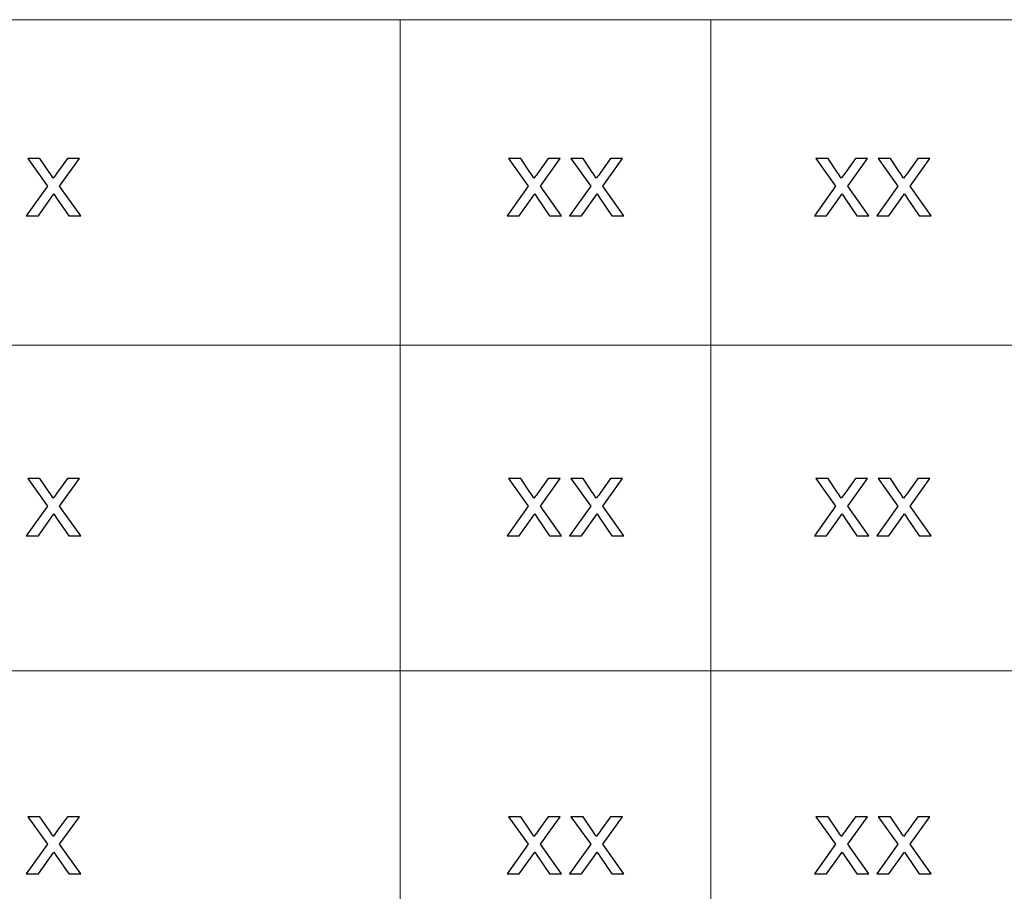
# Model space of a CAD drawing. Header units: millimetres. Extents: x -371 to 373, y -280 to 256.
# Tile 84 of 103: x 126 to 164, y -246 to -213. Entities that reach past the tile are written whole.
import ezdxf

# ---------------------------------------------------------------- set-up
doc = ezdxf.new("R2010")
doc.units = ezdxf.units.MM
doc.header["$MEASUREMENT"] = 0
doc.layers.add('layer 1', color=7, linetype='Continuous')

msp = doc.modelspace()

# ---------------------------------------------------------------- linework, layer by layer
at = {"layer": 'layer 1', "lineweight": 9}
for points in [[(107.3648, -212.6214), (107.3648, -212.6214), (241.1757, -212.6214), (241.1757, -212.6214)], [(140.8175, -212.6214), (140.8175, -212.6214), (140.8175, -262.7446), (140.8175, -262.7446)], [(152.7649, -212.6214), (152.7649, -212.6214), (152.7649, -262.7446), (152.7649, -262.7446)], [(107.3648, -225.1522), (107.3648, -225.1522), (241.1757, -225.1522), (241.1757, -225.1522)], [(95.4174, -237.683), (95.4174, -237.683), (241.1757, -237.683), (241.1757, -237.683)]]:
    msp.add_open_spline(points, degree=3, dxfattribs=at)
at = {"layer": 'layer 1', "color": 250}
for points in [[(126.4374, -220.1662), (126.4374, -220.1662), (127.2552, -219.0281), (127.2552, -219.0281), (127.2552, -219.0281), (127.2552, -219.0281), (126.4979, -217.9691), (126.4979, -217.9691), (126.4979, -217.9691), (126.4979, -217.9691), (126.9646, -217.9691), (126.9646, -217.9691), (126.9646, -217.9691), (126.9646, -217.9691), (127.3185, -218.4877), (127.3185, -218.4877), (127.3185, -218.4877), (127.3839, -218.5851), (127.4357, -218.6641), (127.4724, -218.7262), (127.4724, -218.7262), (127.5364, -218.638), (127.5932, -218.5583), (127.6442, -218.487), (127.6442, -218.487), (127.6442, -218.487), (128.0168, -217.9691), (128.0168, -217.9691), (128.0168, -217.9691), (128.0168, -217.9691), (128.4807, -217.9691), (128.4807, -217.9691), (128.4807, -217.9691), (128.4807, -217.9691), (127.7191, -219.0281), (127.7191, -219.0281), (127.7191, -219.0281), (127.7191, -219.0281), (128.5304, -220.1662), (128.5304, -220.1662), (128.5304, -220.1662), (128.5304, -220.1662), (128.0686, -220.1662), (128.0686, -220.1662), (128.0686, -220.1662), (128.0686, -220.1662), (127.6054, -219.4889), (127.6054, -219.4889), (127.6054, -219.4889), (127.6054, -219.4889), (127.4997, -219.3259), (127.4997, -219.3259), (127.4997, -219.3259), (127.4997, -219.3259), (126.9013, -220.1662), (126.9013, -220.1662), (126.9013, -220.1662), (126.9013, -220.1662), (126.4374, -220.1662), (126.4374, -220.1662)], [(144.9266, -220.1662), (144.9266, -220.1662), (145.7444, -219.0281), (145.7444, -219.0281), (145.7444, -219.0281), (145.7444, -219.0281), (144.9871, -217.9691), (144.9871, -217.9691), (144.9871, -217.9691), (144.9871, -217.9691), (145.4539, -217.9691), (145.4539, -217.9691), (145.4539, -217.9691), (145.4539, -217.9691), (145.8077, -218.4877), (145.8077, -218.4877), (145.8077, -218.4877), (145.8731, -218.5851), (145.9249, -218.6641), (145.9616, -218.7262), (145.9616, -218.7262), (146.0256, -218.638), (146.0824, -218.5583), (146.1335, -218.487), (146.1335, -218.487), (146.1335, -218.487), (146.506, -217.9691), (146.506, -217.9691), (146.506, -217.9691), (146.506, -217.9691), (146.97, -217.9691), (146.97, -217.9691), (146.97, -217.9691), (146.97, -217.9691), (146.2083, -219.0281), (146.2083, -219.0281), (146.2083, -219.0281), (146.2083, -219.0281), (147.0196, -220.1662), (147.0196, -220.1662), (147.0196, -220.1662), (147.0196, -220.1662), (146.5578, -220.1662), (146.5578, -220.1662), (146.5578, -220.1662), (146.5578, -220.1662), (146.0946, -219.4889), (146.0946, -219.4889), (146.0946, -219.4889), (146.0946, -219.4889), (145.9889, -219.3259), (145.9889, -219.3259), (145.9889, -219.3259), (145.9889, -219.3259), (145.3906, -220.1662), (145.3906, -220.1662), (145.3906, -220.1662), (145.3906, -220.1662), (144.9266, -220.1662), (144.9266, -220.1662)], [(147.3241, -220.1662), (147.3241, -220.1662), (148.1418, -219.0281), (148.1418, -219.0281), (148.1418, -219.0281), (148.1418, -219.0281), (147.3845, -217.9691), (147.3845, -217.9691), (147.3845, -217.9691), (147.3845, -217.9691), (147.8513, -217.9691), (147.8513, -217.9691), (147.8513, -217.9691), (147.8513, -217.9691), (148.2051, -218.4877), (148.2051, -218.4877), (148.2051, -218.4877), (148.2706, -218.5851), (148.3224, -218.6641), (148.3591, -218.7262), (148.3591, -218.7262), (148.4231, -218.638), (148.4798, -218.5583), (148.5309, -218.487), (148.5309, -218.487), (148.5309, -218.487), (148.9035, -217.9691), (148.9035, -217.9691), (148.9035, -217.9691), (148.9035, -217.9691), (149.3674, -217.9691), (149.3674, -217.9691), (149.3674, -217.9691), (149.3674, -217.9691), (148.6057, -219.0281), (148.6057, -219.0281), (148.6057, -219.0281), (148.6057, -219.0281), (149.4171, -220.1662), (149.4171, -220.1662), (149.4171, -220.1662), (149.4171, -220.1662), (148.9553, -220.1662), (148.9553, -220.1662), (148.9553, -220.1662), (148.9553, -220.1662), (148.4921, -219.4889), (148.4921, -219.4889), (148.4921, -219.4889), (148.4921, -219.4889), (148.3864, -219.3259), (148.3864, -219.3259), (148.3864, -219.3259), (148.3864, -219.3259), (147.788, -220.1662), (147.788, -220.1662), (147.788, -220.1662), (147.788, -220.1662), (147.3241, -220.1662), (147.3241, -220.1662)], [(156.7446, -220.1662), (156.7446, -220.1662), (157.5624, -219.0281), (157.5624, -219.0281), (157.5624, -219.0281), (157.5624, -219.0281), (156.8051, -217.9691), (156.8051, -217.9691), (156.8051, -217.9691), (156.8051, -217.9691), (157.2719, -217.9691), (157.2719, -217.9691), (157.2719, -217.9691), (157.2719, -217.9691), (157.6257, -218.4877), (157.6257, -218.4877), (157.6257, -218.4877), (157.6911, -218.5851), (157.7429, -218.6641), (157.7796, -218.7262), (157.7796, -218.7262), (157.8436, -218.638), (157.9004, -218.5583), (157.9515, -218.487), (157.9515, -218.487), (157.9515, -218.487), (158.324, -217.9691), (158.324, -217.9691), (158.324, -217.9691), (158.324, -217.9691), (158.788, -217.9691), (158.788, -217.9691), (158.788, -217.9691), (158.788, -217.9691), (158.0263, -219.0281), (158.0263, -219.0281), (158.0263, -219.0281), (158.0263, -219.0281), (158.8376, -220.1662), (158.8376, -220.1662), (158.8376, -220.1662), (158.8376, -220.1662), (158.3758, -220.1662), (158.3758, -220.1662), (158.3758, -220.1662), (158.3758, -220.1662), (157.9126, -219.4889), (157.9126, -219.4889), (157.9126, -219.4889), (157.9126, -219.4889), (157.8069, -219.3259), (157.8069, -219.3259), (157.8069, -219.3259), (157.8069, -219.3259), (157.2086, -220.1662), (157.2086, -220.1662), (157.2086, -220.1662), (157.2086, -220.1662), (156.7446, -220.1662), (156.7446, -220.1662)], [(159.1421, -220.1662), (159.1421, -220.1662), (159.9598, -219.0281), (159.9598, -219.0281), (159.9598, -219.0281), (159.9598, -219.0281), (159.2025, -217.9691), (159.2025, -217.9691), (159.2025, -217.9691), (159.2025, -217.9691), (159.6693, -217.9691), (159.6693, -217.9691), (159.6693, -217.9691), (159.6693, -217.9691), (160.0231, -218.4877), (160.0231, -218.4877), (160.0231, -218.4877), (160.0886, -218.5851), (160.1404, -218.6641), (160.1771, -218.7262), (160.1771, -218.7262), (160.2411, -218.638), (160.2978, -218.5583), (160.3489, -218.487), (160.3489, -218.487), (160.3489, -218.487), (160.7215, -217.9691), (160.7215, -217.9691), (160.7215, -217.9691), (160.7215, -217.9691), (161.1854, -217.9691), (161.1854, -217.9691), (161.1854, -217.9691), (161.1854, -217.9691), (160.4237, -219.0281), (160.4237, -219.0281), (160.4237, -219.0281), (160.4237, -219.0281), (161.2351, -220.1662), (161.2351, -220.1662), (161.2351, -220.1662), (161.2351, -220.1662), (160.7733, -220.1662), (160.7733, -220.1662), (160.7733, -220.1662), (160.7733, -220.1662), (160.3101, -219.4889), (160.3101, -219.4889), (160.3101, -219.4889), (160.3101, -219.4889), (160.2044, -219.3259), (160.2044, -219.3259), (160.2044, -219.3259), (160.2044, -219.3259), (159.606, -220.1662), (159.606, -220.1662), (159.606, -220.1662), (159.606, -220.1662), (159.1421, -220.1662), (159.1421, -220.1662)], [(126.4374, -232.4796), (126.4374, -232.4796), (127.2552, -231.3415), (127.2552, -231.3415), (127.2552, -231.3415), (127.2552, -231.3415), (126.4979, -230.2825), (126.4979, -230.2825), (126.4979, -230.2825), (126.4979, -230.2825), (126.9646, -230.2825), (126.9646, -230.2825), (126.9646, -230.2825), (126.9646, -230.2825), (127.3185, -230.8011), (127.3185, -230.8011), (127.3185, -230.8011), (127.3839, -230.8985), (127.4357, -230.9775), (127.4724, -231.0396), (127.4724, -231.0396), (127.5364, -230.9514), (127.5932, -230.8717), (127.6442, -230.8004), (127.6442, -230.8004), (127.6442, -230.8004), (128.0168, -230.2825), (128.0168, -230.2825), (128.0168, -230.2825), (128.0168, -230.2825), (128.4807, -230.2825), (128.4807, -230.2825), (128.4807, -230.2825), (128.4807, -230.2825), (127.7191, -231.3415), (127.7191, -231.3415), (127.7191, -231.3415), (127.7191, -231.3415), (128.5304, -232.4796), (128.5304, -232.4796), (128.5304, -232.4796), (128.5304, -232.4796), (128.0686, -232.4796), (128.0686, -232.4796), (128.0686, -232.4796), (128.0686, -232.4796), (127.6054, -231.8023), (127.6054, -231.8023), (127.6054, -231.8023), (127.6054, -231.8023), (127.4997, -231.6393), (127.4997, -231.6393), (127.4997, -231.6393), (127.4997, -231.6393), (126.9013, -232.4796), (126.9013, -232.4796), (126.9013, -232.4796), (126.9013, -232.4796), (126.4374, -232.4796), (126.4374, -232.4796)], [(144.9266, -232.4796), (144.9266, -232.4796), (145.7444, -231.3415), (145.7444, -231.3415), (145.7444, -231.3415), (145.7444, -231.3415), (144.9871, -230.2825), (144.9871, -230.2825), (144.9871, -230.2825), (144.9871, -230.2825), (145.4539, -230.2825), (145.4539, -230.2825), (145.4539, -230.2825), (145.4539, -230.2825), (145.8077, -230.8011), (145.8077, -230.8011), (145.8077, -230.8011), (145.8731, -230.8985), (145.9249, -230.9775), (145.9616, -231.0396), (145.9616, -231.0396), (146.0256, -230.9514), (146.0824, -230.8717), (146.1335, -230.8004), (146.1335, -230.8004), (146.1335, -230.8004), (146.506, -230.2825), (146.506, -230.2825), (146.506, -230.2825), (146.506, -230.2825), (146.97, -230.2825), (146.97, -230.2825), (146.97, -230.2825), (146.97, -230.2825), (146.2083, -231.3415), (146.2083, -231.3415), (146.2083, -231.3415), (146.2083, -231.3415), (147.0196, -232.4796), (147.0196, -232.4796), (147.0196, -232.4796), (147.0196, -232.4796), (146.5578, -232.4796), (146.5578, -232.4796), (146.5578, -232.4796), (146.5578, -232.4796), (146.0946, -231.8023), (146.0946, -231.8023), (146.0946, -231.8023), (146.0946, -231.8023), (145.9889, -231.6393), (145.9889, -231.6393), (145.9889, -231.6393), (145.9889, -231.6393), (145.3906, -232.4796), (145.3906, -232.4796), (145.3906, -232.4796), (145.3906, -232.4796), (144.9266, -232.4796), (144.9266, -232.4796)], [(147.3241, -232.4796), (147.3241, -232.4796), (148.1418, -231.3415), (148.1418, -231.3415), (148.1418, -231.3415), (148.1418, -231.3415), (147.3845, -230.2825), (147.3845, -230.2825), (147.3845, -230.2825), (147.3845, -230.2825), (147.8513, -230.2825), (147.8513, -230.2825), (147.8513, -230.2825), (147.8513, -230.2825), (148.2051, -230.8011), (148.2051, -230.8011), (148.2051, -230.8011), (148.2706, -230.8985), (148.3224, -230.9775), (148.3591, -231.0396), (148.3591, -231.0396), (148.4231, -230.9514), (148.4798, -230.8717), (148.5309, -230.8004), (148.5309, -230.8004), (148.5309, -230.8004), (148.9035, -230.2825), (148.9035, -230.2825), (148.9035, -230.2825), (148.9035, -230.2825), (149.3674, -230.2825), (149.3674, -230.2825), (149.3674, -230.2825), (149.3674, -230.2825), (148.6057, -231.3415), (148.6057, -231.3415), (148.6057, -231.3415), (148.6057, -231.3415), (149.4171, -232.4796), (149.4171, -232.4796), (149.4171, -232.4796), (149.4171, -232.4796), (148.9553, -232.4796), (148.9553, -232.4796), (148.9553, -232.4796), (148.9553, -232.4796), (148.4921, -231.8023), (148.4921, -231.8023), (148.4921, -231.8023), (148.4921, -231.8023), (148.3864, -231.6393), (148.3864, -231.6393), (148.3864, -231.6393), (148.3864, -231.6393), (147.788, -232.4796), (147.788, -232.4796), (147.788, -232.4796), (147.788, -232.4796), (147.3241, -232.4796), (147.3241, -232.4796)], [(156.7446, -232.4796), (156.7446, -232.4796), (157.5624, -231.3415), (157.5624, -231.3415), (157.5624, -231.3415), (157.5624, -231.3415), (156.8051, -230.2825), (156.8051, -230.2825), (156.8051, -230.2825), (156.8051, -230.2825), (157.2719, -230.2825), (157.2719, -230.2825), (157.2719, -230.2825), (157.2719, -230.2825), (157.6257, -230.8011), (157.6257, -230.8011), (157.6257, -230.8011), (157.6911, -230.8985), (157.7429, -230.9775), (157.7796, -231.0396), (157.7796, -231.0396), (157.8436, -230.9514), (157.9004, -230.8717), (157.9515, -230.8004), (157.9515, -230.8004), (157.9515, -230.8004), (158.324, -230.2825), (158.324, -230.2825), (158.324, -230.2825), (158.324, -230.2825), (158.788, -230.2825), (158.788, -230.2825), (158.788, -230.2825), (158.788, -230.2825), (158.0263, -231.3415), (158.0263, -231.3415), (158.0263, -231.3415), (158.0263, -231.3415), (158.8376, -232.4796), (158.8376, -232.4796), (158.8376, -232.4796), (158.8376, -232.4796), (158.3758, -232.4796), (158.3758, -232.4796), (158.3758, -232.4796), (158.3758, -232.4796), (157.9126, -231.8023), (157.9126, -231.8023), (157.9126, -231.8023), (157.9126, -231.8023), (157.8069, -231.6393), (157.8069, -231.6393), (157.8069, -231.6393), (157.8069, -231.6393), (157.2086, -232.4796), (157.2086, -232.4796), (157.2086, -232.4796), (157.2086, -232.4796), (156.7446, -232.4796), (156.7446, -232.4796)], [(159.1421, -232.4796), (159.1421, -232.4796), (159.9598, -231.3415), (159.9598, -231.3415), (159.9598, -231.3415), (159.9598, -231.3415), (159.2025, -230.2825), (159.2025, -230.2825), (159.2025, -230.2825), (159.2025, -230.2825), (159.6693, -230.2825), (159.6693, -230.2825), (159.6693, -230.2825), (159.6693, -230.2825), (160.0231, -230.8011), (160.0231, -230.8011), (160.0231, -230.8011), (160.0886, -230.8985), (160.1404, -230.9775), (160.1771, -231.0396), (160.1771, -231.0396), (160.2411, -230.9514), (160.2978, -230.8717), (160.3489, -230.8004), (160.3489, -230.8004), (160.3489, -230.8004), (160.7215, -230.2825), (160.7215, -230.2825), (160.7215, -230.2825), (160.7215, -230.2825), (161.1854, -230.2825), (161.1854, -230.2825), (161.1854, -230.2825), (161.1854, -230.2825), (160.4237, -231.3415), (160.4237, -231.3415), (160.4237, -231.3415), (160.4237, -231.3415), (161.2351, -232.4796), (161.2351, -232.4796), (161.2351, -232.4796), (161.2351, -232.4796), (160.7733, -232.4796), (160.7733, -232.4796), (160.7733, -232.4796), (160.7733, -232.4796), (160.3101, -231.8023), (160.3101, -231.8023), (160.3101, -231.8023), (160.3101, -231.8023), (160.2044, -231.6393), (160.2044, -231.6393), (160.2044, -231.6393), (160.2044, -231.6393), (159.606, -232.4796), (159.606, -232.4796), (159.606, -232.4796), (159.606, -232.4796), (159.1421, -232.4796), (159.1421, -232.4796)], [(126.4374, -245.4921), (126.4374, -245.4921), (127.2552, -244.354), (127.2552, -244.354), (127.2552, -244.354), (127.2552, -244.354), (126.4979, -243.295), (126.4979, -243.295), (126.4979, -243.295), (126.4979, -243.295), (126.9646, -243.295), (126.9646, -243.295), (126.9646, -243.295), (126.9646, -243.295), (127.3185, -243.8136), (127.3185, -243.8136), (127.3185, -243.8136), (127.3839, -243.911), (127.4357, -243.99), (127.4724, -244.0521), (127.4724, -244.0521), (127.5364, -243.9639), (127.5932, -243.8842), (127.6442, -243.8129), (127.6442, -243.8129), (127.6442, -243.8129), (128.0168, -243.295), (128.0168, -243.295), (128.0168, -243.295), (128.0168, -243.295), (128.4807, -243.295), (128.4807, -243.295), (128.4807, -243.295), (128.4807, -243.295), (127.7191, -244.354), (127.7191, -244.354), (127.7191, -244.354), (127.7191, -244.354), (128.5304, -245.4921), (128.5304, -245.4921), (128.5304, -245.4921), (128.5304, -245.4921), (128.0686, -245.4921), (128.0686, -245.4921), (128.0686, -245.4921), (128.0686, -245.4921), (127.6054, -244.8148), (127.6054, -244.8148), (127.6054, -244.8148), (127.6054, -244.8148), (127.4997, -244.6518), (127.4997, -244.6518), (127.4997, -244.6518), (127.4997, -244.6518), (126.9013, -245.4921), (126.9013, -245.4921), (126.9013, -245.4921), (126.9013, -245.4921), (126.4374, -245.4921), (126.4374, -245.4921)], [(144.9266, -245.4921), (144.9266, -245.4921), (145.7444, -244.354), (145.7444, -244.354), (145.7444, -244.354), (145.7444, -244.354), (144.9871, -243.295), (144.9871, -243.295), (144.9871, -243.295), (144.9871, -243.295), (145.4539, -243.295), (145.4539, -243.295), (145.4539, -243.295), (145.4539, -243.295), (145.8077, -243.8136), (145.8077, -243.8136), (145.8077, -243.8136), (145.8731, -243.911), (145.9249, -243.99), (145.9616, -244.0521), (145.9616, -244.0521), (146.0256, -243.9639), (146.0824, -243.8842), (146.1335, -243.8129), (146.1335, -243.8129), (146.1335, -243.8129), (146.506, -243.295), (146.506, -243.295), (146.506, -243.295), (146.506, -243.295), (146.97, -243.295), (146.97, -243.295), (146.97, -243.295), (146.97, -243.295), (146.2083, -244.354), (146.2083, -244.354), (146.2083, -244.354), (146.2083, -244.354), (147.0196, -245.4921), (147.0196, -245.4921), (147.0196, -245.4921), (147.0196, -245.4921), (146.5578, -245.4921), (146.5578, -245.4921), (146.5578, -245.4921), (146.5578, -245.4921), (146.0946, -244.8148), (146.0946, -244.8148), (146.0946, -244.8148), (146.0946, -244.8148), (145.9889, -244.6518), (145.9889, -244.6518), (145.9889, -244.6518), (145.9889, -244.6518), (145.3906, -245.4921), (145.3906, -245.4921), (145.3906, -245.4921), (145.3906, -245.4921), (144.9266, -245.4921), (144.9266, -245.4921)], [(147.3241, -245.4921), (147.3241, -245.4921), (148.1418, -244.354), (148.1418, -244.354), (148.1418, -244.354), (148.1418, -244.354), (147.3845, -243.295), (147.3845, -243.295), (147.3845, -243.295), (147.3845, -243.295), (147.8513, -243.295), (147.8513, -243.295), (147.8513, -243.295), (147.8513, -243.295), (148.2051, -243.8136), (148.2051, -243.8136), (148.2051, -243.8136), (148.2706, -243.911), (148.3224, -243.99), (148.3591, -244.0521), (148.3591, -244.0521), (148.4231, -243.9639), (148.4798, -243.8842), (148.5309, -243.8129), (148.5309, -243.8129), (148.5309, -243.8129), (148.9035, -243.295), (148.9035, -243.295), (148.9035, -243.295), (148.9035, -243.295), (149.3674, -243.295), (149.3674, -243.295), (149.3674, -243.295), (149.3674, -243.295), (148.6057, -244.354), (148.6057, -244.354), (148.6057, -244.354), (148.6057, -244.354), (149.4171, -245.4921), (149.4171, -245.4921), (149.4171, -245.4921), (149.4171, -245.4921), (148.9553, -245.4921), (148.9553, -245.4921), (148.9553, -245.4921), (148.9553, -245.4921), (148.4921, -244.8148), (148.4921, -244.8148), (148.4921, -244.8148), (148.4921, -244.8148), (148.3864, -244.6518), (148.3864, -244.6518), (148.3864, -244.6518), (148.3864, -244.6518), (147.788, -245.4921), (147.788, -245.4921), (147.788, -245.4921), (147.788, -245.4921), (147.3241, -245.4921), (147.3241, -245.4921)], [(156.7446, -245.4921), (156.7446, -245.4921), (157.5624, -244.354), (157.5624, -244.354), (157.5624, -244.354), (157.5624, -244.354), (156.8051, -243.295), (156.8051, -243.295), (156.8051, -243.295), (156.8051, -243.295), (157.2719, -243.295), (157.2719, -243.295), (157.2719, -243.295), (157.2719, -243.295), (157.6257, -243.8136), (157.6257, -243.8136), (157.6257, -243.8136), (157.6911, -243.911), (157.7429, -243.99), (157.7796, -244.0521), (157.7796, -244.0521), (157.8436, -243.9639), (157.9004, -243.8842), (157.9515, -243.8129), (157.9515, -243.8129), (157.9515, -243.8129), (158.324, -243.295), (158.324, -243.295), (158.324, -243.295), (158.324, -243.295), (158.788, -243.295), (158.788, -243.295), (158.788, -243.295), (158.788, -243.295), (158.0263, -244.354), (158.0263, -244.354), (158.0263, -244.354), (158.0263, -244.354), (158.8376, -245.4921), (158.8376, -245.4921), (158.8376, -245.4921), (158.8376, -245.4921), (158.3758, -245.4921), (158.3758, -245.4921), (158.3758, -245.4921), (158.3758, -245.4921), (157.9126, -244.8148), (157.9126, -244.8148), (157.9126, -244.8148), (157.9126, -244.8148), (157.8069, -244.6518), (157.8069, -244.6518), (157.8069, -244.6518), (157.8069, -244.6518), (157.2086, -245.4921), (157.2086, -245.4921), (157.2086, -245.4921), (157.2086, -245.4921), (156.7446, -245.4921), (156.7446, -245.4921)], [(159.1421, -245.4921), (159.1421, -245.4921), (159.9598, -244.354), (159.9598, -244.354), (159.9598, -244.354), (159.9598, -244.354), (159.2025, -243.295), (159.2025, -243.295), (159.2025, -243.295), (159.2025, -243.295), (159.6693, -243.295), (159.6693, -243.295), (159.6693, -243.295), (159.6693, -243.295), (160.0231, -243.8136), (160.0231, -243.8136), (160.0231, -243.8136), (160.0886, -243.911), (160.1404, -243.99), (160.1771, -244.0521), (160.1771, -244.0521), (160.2411, -243.9639), (160.2978, -243.8842), (160.3489, -243.8129), (160.3489, -243.8129), (160.3489, -243.8129), (160.7215, -243.295), (160.7215, -243.295), (160.7215, -243.295), (160.7215, -243.295), (161.1854, -243.295), (161.1854, -243.295), (161.1854, -243.295), (161.1854, -243.295), (160.4237, -244.354), (160.4237, -244.354), (160.4237, -244.354), (160.4237, -244.354), (161.2351, -245.4921), (161.2351, -245.4921), (161.2351, -245.4921), (161.2351, -245.4921), (160.7733, -245.4921), (160.7733, -245.4921), (160.7733, -245.4921), (160.7733, -245.4921), (160.3101, -244.8148), (160.3101, -244.8148), (160.3101, -244.8148), (160.3101, -244.8148), (160.2044, -244.6518), (160.2044, -244.6518), (160.2044, -244.6518), (160.2044, -244.6518), (159.606, -245.4921), (159.606, -245.4921), (159.606, -245.4921), (159.606, -245.4921), (159.1421, -245.4921), (159.1421, -245.4921)]]:
    msp.add_open_spline(points, degree=3, knots=[0, 0, 0, 0, 0.0625, 0.0625, 0.0625, 0.0625, 0.125, 0.125, 0.125, 0.125, 0.1875, 0.1875, 0.1875, 0.1875, 0.25, 0.25, 0.25, 0.25, 0.3125, 0.3125, 0.3125, 0.3125, 0.375, 0.375, 0.375, 0.375, 0.4375, 0.4375, 0.4375, 0.4375, 0.5, 0.5, 0.5, 0.5, 0.5625, 0.5625, 0.5625, 0.5625, 0.625, 0.625, 0.625, 0.625, 0.6875, 0.6875, 0.6875, 0.6875, 0.75, 0.75, 0.75, 0.75, 0.8125, 0.8125, 0.8125, 0.8125, 0.875, 0.875, 0.875, 0.875, 1, 1, 1, 1], dxfattribs=at)

doc.saveas('drawing.dxf')
